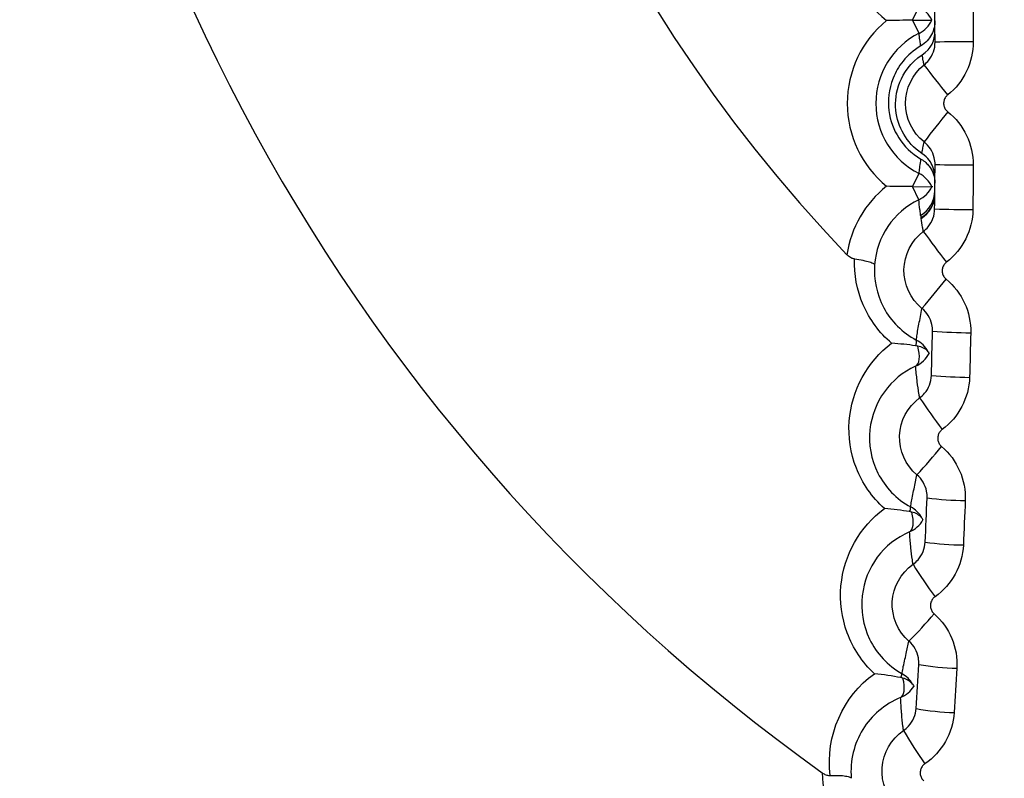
# Model space of a CAD drawing. Header units: millimetres. Extents: x 15458 to 16410, y 10212 to 11278.
# Tile 59 of 139: x 15957 to 15962, y 10688 to 10692. Entities that reach past the tile are written whole.
import ezdxf

# ---------------------------------------------------------------- set-up
doc = ezdxf.new("R2010")
doc.units = ezdxf.units.MM

msp = doc.modelspace()

# ---------------------------------------------------------------- linework, layer by layer
at = {"color": 7, "linetype": 'Continuous', "lineweight": 25}
for p, q in [((15961.7146, 10691.8867), (15961.748, 10691.9559)), ((15961.7146, 10691.8867), (15961.8171, 10691.8876)), ((15961.7492, 10691.8181), (15961.7146, 10691.8867)), ((15961.7146, 10691.0161), (15961.7492, 10691.0847)), ((15961.7146, 10691.0161), (15961.8171, 10691.0152)), ((15961.748, 10690.9469), (15961.7146, 10691.0161)), ((15961.8208, 10691.0152), (15961.8171, 10691.0152)), ((15961.7546, 10690.3249), (15961.7647, 10690.3784)), ((15961.7272, 10689.4528), (15961.7383, 10689.507)), ((15961.6845, 10688.5813), (15961.6967, 10688.6361))]:
    msp.add_line(p, q, dxfattribs=at)
at = {"color": 7, "linetype": 'Continuous', "lineweight": 25, "flags": 128}
for points in [[(15961.7315, 10690.0762), (15961.7385, 10690.0813), (15961.7441, 10690.0891), (15961.7481, 10690.0995), (15961.7504, 10690.1123), (15961.751, 10690.1271), (15961.75, 10690.1437), (15961.7472, 10690.1617), (15961.7429, 10690.1808)], [(15961.6997, 10689.2085), (15961.7065, 10689.2133), (15961.712, 10689.2209), (15961.7159, 10689.2311), (15961.7183, 10689.2436), (15961.719, 10689.2582), (15961.7182, 10689.2747), (15961.7157, 10689.2926), (15961.7116, 10689.3116)], [(15961.6528, 10688.3416), (15961.6594, 10688.3462), (15961.6647, 10688.3534), (15961.6686, 10688.3633), (15961.671, 10688.3755), (15961.6719, 10688.3898), (15961.6712, 10688.4059), (15961.669, 10688.4236), (15961.6653, 10688.4424)]]:
    msp.add_lwpolyline(points, dxfattribs=at)
at = {"color": 7, "linetype": 'Continuous', "lineweight": 25}
for centre, radius, start, end in [((15967.0473, 10696.0905), 15, 108.8712, 247.03936), ((15967.0473, 10696.0905), 14.75, 110.42681, 246.62729), ((15967.0473, 10696.0905), 14.45, 110.42681, 246.1122), ((15967.0473, 10696.0905), 10, 127.84436, 234.51754), ((15967.0473, 10696.0905), 7.8555, 141.14936, 223.74072), ((15961.9265, 10692.3258), 0.5607, 130.2592, 231.7408), ((15961.6828, 10691.8208), 0.15, 26.4237, 64.2344), ((15961.9341, 10691.4514), 0.5607, 129.2592, 230.7408), ((15961.6816, 10691.952), 0.15, 296.7656, 334.5763), ((15961.9341, 10691.4514), 0.4107, 116.7681, 243.2319), ((15962.0394, 10682.9816), 8.7926, 90.04124, 91.34462), ((15930.1132, 10666.5706), 40.3935, 38.10196, 38.38518), ((16035.8747, 10633.1921), 94.1349, 141.798807, 141.920617), ((15962.0987, 10709.1805), 18.0514, 269.15682, 269.79164), ((15961.6816, 10690.9508), 0.15, 25.4237, 63.2344), ((15961.9265, 10690.577), 0.5607, 128.2592, 171.5644), ((15961.6828, 10691.082), 0.15, 295.7656, 333.5763), ((15961.682, 10690.9947), 0.15, 300.338, 359.4745), ((15961.6819, 10690.9772), 0.15, 301.4372, 359.4544), ((15961.9265, 10690.577), 0.4107, 115.7681, 175.9977), ((15961.6843, 10690.9828), 0.15, 300.8347, 349.2933), ((15962.0758, 10699.4699), 8.5743, 268.36462, 269.70121), ((15969.0569, 10696.1139), 9.0284, 216.20408, 217.48287), ((15956.0222, 10695.2499), 7.5304, 319.6909, 321.20011), ((15962.0534, 10693.7546), 3.5039, 266.1785, 269.4508), ((15961.6947, 10690.2038), 0.0414, 330.0439, 12.6872), ((15961.6653, 10690.0801), 0.15, 28.3672, 62.2709), ((15961.6687, 10690.2124), 0.15, 294.7495, 332.4245), ((15961.7304, 10690.0926), 0.0891, 41.3223, 81.9401), ((15962.046, 10692.9053), 2.888, 265.3885, 269.3597), ((15965.2528, 10692.2781), 4.2262, 214.0808, 216.8384), ((15959.1602, 10691.8771), 3.502, 317.4071, 320.6247), ((15962.0216, 10691.3188), 1.9464, 263.208, 269.1063), ((15961.6611, 10689.3373), 0.0443, 328.9205, 2.5593), ((15961.6336, 10689.2075), 0.15, 29.4674, 61.4106), ((15961.6397, 10689.3459), 0.15, 293.612, 330.1117), ((15961.6953, 10689.2224), 0.0907, 40.5402, 79.6474), ((15962.0111, 10690.8822), 1.7425, 262.4226, 269.014), ((15964.1215, 10690.5421), 2.8349, 212.0169, 216.1677), ((15960.1141, 10690.2148), 2.2353, 315.0717, 320.071), ((15961.9768, 10689.8473), 1.3526, 260.2514, 268.7555), ((15961.6057, 10688.4745), 0.0553, 328.5186, 351.2918), ((15961.5867, 10688.3355), 0.15, 30.6568, 60.5565), ((15961.6454, 10688.3526), 0.092, 40.1829, 77.4955), ((15961.5955, 10688.4802), 0.15, 292.468, 327.707), ((15961.9626, 10689.5155), 1.2527, 259.4731, 268.6614), ((15963.5539, 10689.2586), 2.1779, 210.0136, 215.4698), ((15961.8121, 10687.9566), 0.5694, 180.905, 225.6596)]:
    msp.add_arc(centre, radius, start, end, dxfattribs=at)
for points, knots in [([(15961.1958, 10681.2068), (15961.1433, 10681.2229), (15960.2335, 10681.5019), (15958.6088, 10682.436), (15956.4288, 10684.013), (15954.5592, 10685.9722), (15953.0466, 10688.2109), (15951.9239, 10690.6716), (15951.2389, 10693.2877), (15950.9936, 10695.9816), (15951.2136, 10698.6779), (15951.8742, 10701.302), (15952.9753, 10703.7738), (15954.4673, 10706.033), (15956.3275, 10707.9947), (15958.507, 10709.6791), (15960.1761, 10710.4585), (15961.0294, 10710.8569)], [0, 0, 0, 0, 0.004339, 0.075133, 0.145955, 0.216778, 0.287643, 0.358509, 0.429406, 0.500303, 0.571223, 0.642142, 0.713077, 0.784012, 0.85492, 0.925828, 1, 1, 1, 1]), ([(15961.9281, 10710.2469), (15961.6973, 10710.1594), (15960.6766, 10709.7724), (15958.9554, 10708.8617), (15956.9247, 10707.3289), (15955.1879, 10705.4676), (15953.7801, 10703.3468), (15952.7562, 10701.0157), (15952.1294, 10698.5472), (15951.9348, 10696.0073), (15952.1607, 10693.4693), (15952.8185, 10691.0072), (15953.8728, 10688.6874), (15955.3082, 10686.58), (15957.0745, 10684.7477), (15959.0457, 10683.2603), (15960.5049, 10682.5828), (15961.1958, 10682.2621)], [0, 0, 0, 0, 0.0205782, 0.0909812, 0.1613844, 0.2317956, 0.3022071, 0.3726669, 0.4431269, 0.5136288, 0.5841306, 0.6546497, 0.7251687, 0.795672, 0.8661751, 0.9366367, 1, 1, 1, 1]), ([(15961.8323, 10691.8842), (15961.8325, 10691.8589), (15961.8268, 10691.8347), (15961.8027, 10691.7888), (15961.7846, 10691.7678), (15961.7581, 10691.7521)], [0, 0, 0, 0, 0.5, 0.5, 1, 1, 1, 1]), ([(15961.8322, 10691.8877), (15961.8322, 10691.8877), (15961.8322, 10691.8877), (15961.832, 10691.8877), (15961.8318, 10691.8877)], [0, 0, 0, 0, 0.302953, 1, 1, 1, 1]), ([(15961.7581, 10691.7521), (15961.7578, 10691.7542), (15961.7574, 10691.7563), (15961.7571, 10691.7585), (15961.7559, 10691.767), (15961.7547, 10691.7756), (15961.7535, 10691.7841), (15961.752, 10691.7955), (15961.7506, 10691.8068), (15961.7492, 10691.8181)], [0, 0, 0, 0, 0.000690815, 0.000690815, 0.000690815, 0.003454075, 0.003454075, 0.003454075, 0.007133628, 0.007133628, 0.007133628, 0.007133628]), ([(15961.7581, 10691.7521), (15961.6813, 10691.7066), (15961.6376, 10691.6435), (15961.5897, 10691.5236), (15961.5851, 10691.4666), (15961.5985, 10691.36), (15961.6165, 10691.3126), (15961.6711, 10691.228), (15961.7072, 10691.1903), (15961.7594, 10691.1598)], [0, 0, 0, 0, 0.25, 0.25, 0.5, 0.5, 0.75, 0.75, 1, 1, 1, 1]), ([(15961.7758, 10691.6528), (15961.7851, 10691.6601), (15961.7935, 10691.6685), (15961.8008, 10691.6778), (15961.8112, 10691.691), (15961.8195, 10691.7061), (15961.825, 10691.722), (15961.8304, 10691.7379), (15961.8332, 10691.7549), (15961.8331, 10691.7717)], [0, 0, 0, 0, 0.0000353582, 0.0000353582, 0.0000353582, 0.0000861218, 0.0000861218, 0.0000861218, 0.0001368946, 0.0001368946, 0.0001368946, 0.0001368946]), ([(15961.7643, 10691.1898), (15961.7209, 10691.2187), (15961.6912, 10691.2527), (15961.6467, 10691.3288), (15961.6325, 10691.3712), (15961.6235, 10691.4618), (15961.6283, 10691.5114), (15961.6685, 10691.6122), (15961.7044, 10691.6652), (15961.7656, 10691.7053)], [0, 0, 0, 0, 0.25, 0.25, 0.5, 0.5, 0.75, 0.75, 1, 1, 1, 1]), ([(15961.7758, 10691.6528), (15961.7756, 10691.6538), (15961.7754, 10691.6547), (15961.7752, 10691.6557), (15961.7738, 10691.6621), (15961.7725, 10691.6685), (15961.7713, 10691.6748), (15961.7693, 10691.685), (15961.7674, 10691.6952), (15961.7656, 10691.7053)], [0.00019779, 0.00019779, 0.00019779, 0.00019779, 0.00050451, 0.00050451, 0.00050451, 0.002522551, 0.002522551, 0.002522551, 0.005764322, 0.005764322, 0.005764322, 0.005764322]), ([(15961.7758, 10691.25), (15961.7145, 10691.2982), (15961.678, 10691.3742), (15961.6779, 10691.5282), (15961.7145, 10691.6046), (15961.7758, 10691.6528)], [0, 0, 0, 0, 0.5, 0.5, 1, 1, 1, 1]), ([(15961.8994, 10691.496), (15961.8976, 10691.4946), (15961.8959, 10691.493), (15961.8943, 10691.4914), (15961.8898, 10691.4869), (15961.8861, 10691.4816), (15961.8834, 10691.4759), (15961.8807, 10691.4702), (15961.8789, 10691.464), (15961.8783, 10691.4577), (15961.8776, 10691.4515), (15961.878, 10691.445), (15961.8794, 10691.4389), (15961.8809, 10691.4327), (15961.8834, 10691.4267), (15961.8867, 10691.4214), (15961.8901, 10691.4161), (15961.8945, 10691.4113), (15961.8994, 10691.4074)], [0, 0, 0, 0, 0.0000068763, 0.0000068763, 0.0000068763, 0.0000260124, 0.0000260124, 0.0000260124, 0.0000451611, 0.0000451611, 0.0000451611, 0.0000643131, 0.0000643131, 0.0000643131, 0.000083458, 0.000083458, 0.000083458, 0.0001025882, 0.0001025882, 0.0001025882, 0.0001025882]), ([(15961.7643, 10691.1898), (15961.7646, 10691.1917), (15961.765, 10691.1936), (15961.7653, 10691.1956), (15961.7666, 10691.2033), (15961.768, 10691.211), (15961.7695, 10691.2188), (15961.7715, 10691.2292), (15961.7736, 10691.2396), (15961.7758, 10691.25)], [0, 0, 0, 0, 0.000618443, 0.000618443, 0.000618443, 0.003092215, 0.003092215, 0.003092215, 0.006387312, 0.006387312, 0.006387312, 0.006387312]), ([(15961.8331, 10691.1311), (15961.8332, 10691.1429), (15961.8318, 10691.1547), (15961.8292, 10691.1662), (15961.8253, 10691.1826), (15961.8186, 10691.1985), (15961.8096, 10691.2127), (15961.8006, 10691.2268), (15961.789, 10691.2396), (15961.7758, 10691.25)], [0, 0, 0, 0, 0.0000353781, 0.0000353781, 0.0000353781, 0.0000861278, 0.0000861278, 0.0000861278, 0.000136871, 0.000136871, 0.000136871, 0.000136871]), ([(15961.8326, 10691.0588), (15961.8327, 10691.0768), (15961.8302, 10691.097), (15961.8124, 10691.1414), (15961.7994, 10691.1664), (15961.7643, 10691.1898)], [0, 0, 0, 0, 0.5, 0.5, 1, 1, 1, 1]), ([(15961.7492, 10691.0847), (15961.7494, 10691.0868), (15961.7497, 10691.0888), (15961.7499, 10691.0909), (15961.7512, 10691.1009), (15961.7525, 10691.111), (15961.7538, 10691.1211), (15961.7556, 10691.1339), (15961.7575, 10691.1468), (15961.7594, 10691.1598)], [0.000148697, 0.000148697, 0.000148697, 0.000148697, 0.000816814, 0.000816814, 0.000816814, 0.004084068, 0.004084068, 0.004084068, 0.00825538, 0.00825538, 0.00825538, 0.00825538]), ([(15961.7594, 10691.1598), (15961.7796, 10691.148), (15961.7917, 10691.1357), (15961.8106, 10691.1119), (15961.8168, 10691.1005), (15961.8303, 10691.0686), (15961.8325, 10691.05), (15961.8324, 10691.0343)], [0, 0, 0, 0, 0.25, 0.25, 0.5, 0.5, 1, 1, 1, 1]), ([(15961.7578, 10690.8652), (15961.7575, 10690.8673), (15961.7572, 10690.8694), (15961.757, 10690.8714), (15961.7558, 10690.8797), (15961.7548, 10690.8879), (15961.7538, 10690.8961), (15961.7516, 10690.9131), (15961.7497, 10690.93), (15961.748, 10690.9469)], [0, 0, 0, 0, 0.00066211, 0.00066211, 0.00066211, 0.003310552, 0.003310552, 0.003310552, 0.008792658, 0.008792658, 0.008792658, 0.008792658]), ([(15961.759, 10690.8628), (15961.7588, 10690.8636), (15961.7583, 10690.8641), (15961.758, 10690.8647), (15961.7579, 10690.8649), (15961.7578, 10690.865), (15961.7578, 10690.8652)], [0, 0, 0, 0, 0.0002401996, 0.0002401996, 0.0002401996, 0.0003057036, 0.0003057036, 0.0003057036, 0.0003057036]), ([(15961.7612, 10690.854), (15961.761, 10690.8547), (15961.7608, 10690.8553), (15961.7606, 10690.856), (15961.7601, 10690.8583), (15961.7595, 10690.8605), (15961.759, 10690.8628)], [0, 0, 0, 0, 0.000229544, 0.000229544, 0.000229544, 0.00100018, 0.00100018, 0.00100018, 0.00100018]), ([(15961.7717, 10690.7812), (15961.7811, 10690.7883), (15961.7897, 10690.7966), (15961.7972, 10690.8057), (15961.8078, 10690.8187), (15961.8163, 10690.8337), (15961.8221, 10690.8495), (15961.8278, 10690.8653), (15961.8309, 10690.8823), (15961.8311, 10690.8991)], [0, 0, 0, 0, 0.0000353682, 0.0000353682, 0.0000353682, 0.0000861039, 0.0000861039, 0.0000861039, 0.0001368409, 0.0001368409, 0.0001368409, 0.0001368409]), ([(15961.7601, 10690.8492), (15961.76, 10690.85), (15961.7607, 10690.8513), (15961.761, 10690.8523), (15961.7612, 10690.853), (15961.7613, 10690.8535), (15961.7612, 10690.854)], [0, 0, 0, 0, 0.0002553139, 0.0002553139, 0.0002553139, 0.0004085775, 0.0004085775, 0.0004085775, 0.0004085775]), ([(15961.7717, 10690.7812), (15961.7715, 10690.7822), (15961.7713, 10690.7831), (15961.7711, 10690.7841), (15961.7699, 10690.7905), (15961.7687, 10690.7969), (15961.7676, 10690.8033), (15961.7648, 10690.8187), (15961.7624, 10690.834), (15961.7601, 10690.8492)], [0.000199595, 0.000199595, 0.000199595, 0.000199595, 0.000504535, 0.000504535, 0.000504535, 0.002522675, 0.002522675, 0.002522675, 0.007392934, 0.007392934, 0.007392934, 0.007392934]), ([(15961.7647, 10690.3784), (15961.7042, 10690.4276), (15961.669, 10690.5043), (15961.6716, 10690.6583), (15961.7096, 10690.7341), (15961.7717, 10690.7812)], [0, 0, 0, 0, 0.5, 0.5, 1, 1, 1, 1]), ([(15961.4115, 10690.6369), (15961.4059, 10690.6375), (15961.4002, 10690.6393), (15961.395, 10690.6419), (15961.3883, 10690.6451), (15961.382, 10690.6497), (15961.3765, 10690.6548), (15961.3749, 10690.6562), (15961.3734, 10690.6577), (15961.3719, 10690.6593)], [0, 0, 0, 0, 0.00001774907, 0.00001774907, 0.00001774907, 0.00004044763, 0.00004044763, 0.00004044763, 0.00004678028, 0.00004678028, 0.00004678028, 0.00004678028]), ([(15961.6059, 10690.1958), (15961.5416, 10690.2504), (15961.4899, 10690.3206), (15961.4236, 10690.4737), (15961.4087, 10690.5561), (15961.4115, 10690.6369)], [0, 0, 0, 0, 0.5, 0.5, 1, 1, 1, 1]), ([(15961.4115, 10690.6369), (15961.4274, 10690.6349), (15961.4426, 10690.6326), (15961.4559, 10690.63), (15961.4693, 10690.6275), (15961.481, 10690.6247), (15961.4904, 10690.6218), (15961.4998, 10690.6189), (15961.507, 10690.6158), (15961.5114, 10690.6129), (15961.5147, 10690.6106), (15961.5165, 10690.6084), (15961.5168, 10690.6063), (15961.5168, 10690.6061), (15961.5168, 10690.6059), (15961.5168, 10690.6057)], [0, 0, 0, 0, 0.0000499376, 0.0000499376, 0.0000499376, 0.0000998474, 0.0000998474, 0.0000998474, 0.0001502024, 0.0001502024, 0.0001502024, 0.0001878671, 0.0001878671, 0.0001878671, 0.0001916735, 0.0001916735, 0.0001916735, 0.0001916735]), ([(15961.5168, 10690.6057), (15961.5113, 10690.5314), (15961.5262, 10690.4529), (15961.6026, 10690.3108), (15961.6628, 10690.2507), (15961.7351, 10690.2129)], [0, 0, 0, 0, 0.5, 0.5, 1, 1, 1, 1]), ([(15961.8925, 10690.6199), (15961.8907, 10690.6186), (15961.889, 10690.617), (15961.8873, 10690.6154), (15961.8828, 10690.611), (15961.879, 10690.6058), (15961.8762, 10690.6002), (15961.8734, 10690.5945), (15961.8715, 10690.5883), (15961.8707, 10690.582), (15961.8699, 10690.5758), (15961.8702, 10690.5693), (15961.8715, 10690.5631), (15961.8729, 10690.557), (15961.8753, 10690.5509), (15961.8786, 10690.5456), (15961.8819, 10690.5402), (15961.8861, 10690.5353), (15961.891, 10690.5313)], [0, 0, 0, 0, 0.0000068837, 0.0000068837, 0.0000068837, 0.0000260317, 0.0000260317, 0.0000260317, 0.000045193, 0.000045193, 0.000045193, 0.0000643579, 0.0000643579, 0.0000643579, 0.0000835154, 0.0000835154, 0.0000835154, 0.0001026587, 0.0001026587, 0.0001026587, 0.0001026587]), ([(15961.8199, 10690.2584), (15961.8202, 10690.2702), (15961.8191, 10690.2821), (15961.8166, 10690.2937), (15961.813, 10690.3101), (15961.8066, 10690.3261), (15961.7978, 10690.3405), (15961.7891, 10690.3548), (15961.7777, 10690.3678), (15961.7647, 10690.3784)], [0, 0, 0, 0, 0.0000354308, 0.0000354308, 0.0000354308, 0.0000862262, 0.0000862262, 0.0000862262, 0.0001370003, 0.0001370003, 0.0001370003, 0.0001370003]), ([(15961.7351, 10690.2129), (15961.7354, 10690.2151), (15961.7371, 10690.2273), (15961.7423, 10690.2643), (15961.7495, 10690.2997), (15961.7546, 10690.3249)], [0, 0, 0, 0, 0.059806, 0.331148, 1, 1, 1, 1]), ([(15961.5681, 10689.331), (15961.5024, 10689.3896), (15961.4522, 10689.463), (15961.39, 10689.6212), (15961.3779, 10689.7071), (15961.396, 10689.9502), (15961.4796, 10690.0999), (15961.6059, 10690.1958)], [0, 0, 0, 0, 0.25, 0.25, 0.5, 0.5, 1, 1, 1, 1]), ([(15961.7315, 10690.0762), (15961.5991, 10690.0159), (15961.5071, 10689.8897), (15961.4848, 10689.6689), (15961.4975, 10689.5887), (15961.5709, 10689.443), (15961.6314, 10689.3795), (15961.7054, 10689.3392)], [0, 0, 0, 0, 0.5, 0.5, 0.75, 0.75, 1, 1, 1, 1]), ([(15961.7524, 10689.9099), (15961.7522, 10689.9109), (15961.752, 10689.9118), (15961.7519, 10689.9128), (15961.7507, 10689.9192), (15961.7497, 10689.9256), (15961.7486, 10689.932), (15961.7453, 10689.9527), (15961.7425, 10689.9732), (15961.74, 10689.9935), (15961.7397, 10689.9965), (15961.7393, 10689.9995), (15961.739, 10690.0025), (15961.7376, 10690.0144), (15961.7363, 10690.0264), (15961.7351, 10690.0382), (15961.7338, 10690.0509), (15961.7326, 10690.0636), (15961.7315, 10690.0762)], [0.00020147, 0.00020147, 0.00020147, 0.00020147, 0.00050473, 0.00050473, 0.00050473, 0.00252366, 0.00252366, 0.00252366, 0.00904055, 0.00904055, 0.00904055, 0.00999909, 0.00999909, 0.00999909, 0.01383324, 0.01383324, 0.01383324, 0.0179254, 0.0179254, 0.0179254, 0.0179254]), ([(15961.7524, 10689.9099), (15961.7619, 10689.9169), (15961.7707, 10689.925), (15961.7783, 10689.934), (15961.7892, 10689.9468), (15961.798, 10689.9617), (15961.804, 10689.9773), (15961.81, 10689.993), (15961.8134, 10690.0099), (15961.8138, 10690.0267)], [0, 0, 0, 0, 0.0000354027, 0.0000354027, 0.0000354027, 0.0000861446, 0.0000861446, 0.0000861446, 0.0001368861, 0.0001368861, 0.0001368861, 0.0001368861]), ([(15961.7383, 10689.507), (15961.6787, 10689.5573), (15961.6448, 10689.6347), (15961.6501, 10689.7887), (15961.6894, 10689.8639), (15961.7524, 10689.9099)], [0, 0, 0, 0, 0.5, 0.5, 1, 1, 1, 1]), ([(15961.8704, 10689.7442), (15961.8685, 10689.7429), (15961.8667, 10689.7414), (15961.8651, 10689.7398), (15961.8605, 10689.7355), (15961.8565, 10689.7303), (15961.8536, 10689.7247), (15961.8507, 10689.7191), (15961.8487, 10689.7129), (15961.8478, 10689.7066), (15961.8469, 10689.7004), (15961.8471, 10689.6939), (15961.8483, 10689.6877), (15961.8496, 10689.6815), (15961.8519, 10689.6754), (15961.8551, 10689.6699), (15961.8583, 10689.6645), (15961.8625, 10689.6595), (15961.8673, 10689.6554)], [0, 0, 0, 0, 0.0000069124, 0.0000069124, 0.0000069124, 0.0000261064, 0.0000261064, 0.0000261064, 0.0000453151, 0.0000453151, 0.0000453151, 0.0000645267, 0.0000645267, 0.0000645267, 0.0000837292, 0.0000837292, 0.0000837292, 0.0001029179, 0.0001029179, 0.0001029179, 0.0001029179]), ([(15961.7915, 10689.3861), (15961.7919, 10689.3979), (15961.791, 10689.4098), (15961.7887, 10689.4214), (15961.7855, 10689.4379), (15961.7793, 10689.454), (15961.7708, 10689.4685), (15961.7623, 10689.483), (15961.7512, 10689.4962), (15961.7383, 10689.507)], [0, 0, 0, 0, 0.0000355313, 0.0000355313, 0.0000355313, 0.0000864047, 0.0000864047, 0.0000864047, 0.0001372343, 0.0001372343, 0.0001372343, 0.0001372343]), ([(15961.7054, 10689.3392), (15961.7057, 10689.3415), (15961.7077, 10689.3537), (15961.7136, 10689.3912), (15961.7215, 10689.4271), (15961.7272, 10689.4528)], [0, 0, 0, 0, 0.059309, 0.327735, 1, 1, 1, 1]), ([(15961.5154, 10688.4663), (15961.452, 10688.5258), (15961.4033, 10688.5997), (15961.3439, 10688.7601), (15961.3335, 10688.8439), (15961.3553, 10689.0888), (15961.4397, 10689.2357), (15961.5681, 10689.331)], [0, 0, 0, 0, 0.25, 0.25, 0.5, 0.5, 1, 1, 1, 1]), ([(15961.7642, 10689.2813), (15961.7672, 10689.2762), (15961.7689, 10689.2727), (15961.7695, 10689.2716), (15961.7696, 10689.2713), (15961.7697, 10689.2712), (15961.7697, 10689.2712)], [0, 0, 0, 0, 0.00004330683, 0.00004330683, 0.00004330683, 0.00005368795, 0.00005368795, 0.00005368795, 0.00005368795]), ([(15961.6997, 10689.2085), (15961.5628, 10689.1494), (15961.469, 10689.0241), (15961.4434, 10688.7999), (15961.4554, 10688.7196), (15961.5262, 10688.5735), (15961.5858, 10688.5082), (15961.6604, 10688.4661)], [0, 0, 0, 0, 0.5, 0.5, 0.75, 0.75, 1, 1, 1, 1]), ([(15961.7178, 10689.0392), (15961.7177, 10689.0401), (15961.7175, 10689.0411), (15961.7174, 10689.0421), (15961.7164, 10689.0485), (15961.7154, 10689.0549), (15961.7145, 10689.0614), (15961.7115, 10689.0825), (15961.709, 10689.1035), (15961.7068, 10689.1244), (15961.7065, 10689.1274), (15961.7062, 10689.1304), (15961.7059, 10689.1334), (15961.7047, 10689.1454), (15961.7037, 10689.1574), (15961.7027, 10689.1693), (15961.7016, 10689.1824), (15961.7006, 10689.1955), (15961.6997, 10689.2085)], [0.00020342, 0.00020342, 0.00020342, 0.00020342, 0.0005051, 0.0005051, 0.0005051, 0.00252551, 0.00252551, 0.00252551, 0.00919112, 0.00919112, 0.00919112, 0.01015263, 0.01015263, 0.01015263, 0.01399868, 0.01399868, 0.01399868, 0.01821989, 0.01821989, 0.01821989, 0.01821989]), ([(15961.7178, 10689.0392), (15961.7275, 10689.046), (15961.7364, 10689.054), (15961.7442, 10689.0628), (15961.7553, 10689.0754), (15961.7644, 10689.0901), (15961.7706, 10689.1057), (15961.7769, 10689.1213), (15961.7806, 10689.1381), (15961.7814, 10689.1549)], [0, 0, 0, 0, 0.0000354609, 0.0000354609, 0.0000354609, 0.0000862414, 0.0000862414, 0.0000862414, 0.0001370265, 0.0001370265, 0.0001370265, 0.0001370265]), ([(15961.6967, 10688.6361), (15961.6379, 10688.6875), (15961.6053, 10688.7655), (15961.6133, 10688.9196), (15961.654, 10688.9942), (15961.7178, 10689.0392)], [0, 0, 0, 0, 0.5, 0.5, 1, 1, 1, 1]), ([(15961.8329, 10688.8691), (15961.831, 10688.8678), (15961.8292, 10688.8663), (15961.8275, 10688.8648), (15961.8228, 10688.8605), (15961.8188, 10688.8554), (15961.8158, 10688.8498), (15961.8127, 10688.8442), (15961.8106, 10688.838), (15961.8096, 10688.8318), (15961.8086, 10688.8255), (15961.8087, 10688.819), (15961.8098, 10688.8127), (15961.8109, 10688.8065), (15961.8131, 10688.8003), (15961.8163, 10688.7948), (15961.8194, 10688.7893), (15961.8235, 10688.7842), (15961.8283, 10688.78)], [0, 0, 0, 0, 0.0000069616, 0.0000069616, 0.0000069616, 0.0000262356, 0.0000262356, 0.0000262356, 0.0000455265, 0.0000455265, 0.0000455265, 0.0000648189, 0.0000648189, 0.0000648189, 0.0000840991, 0.0000840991, 0.0000840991, 0.0001033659, 0.0001033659, 0.0001033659, 0.0001033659]), ([(15961.7478, 10688.5142), (15961.7485, 10688.526), (15961.7478, 10688.538), (15961.7457, 10688.5496), (15961.7427, 10688.5662), (15961.7368, 10688.5824), (15961.7286, 10688.597), (15961.7203, 10688.6117), (15961.7094, 10688.6251), (15961.6967, 10688.6361)], [0, 0, 0, 0, 0.0000356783, 0.0000356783, 0.0000356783, 0.000086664, 0.000086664, 0.000086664, 0.000137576, 0.000137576, 0.000137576, 0.000137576]), ([(15961.6604, 10688.4661), (15961.6608, 10688.4683), (15961.6629, 10688.4806), (15961.6696, 10688.5187), (15961.6783, 10688.5552), (15961.6845, 10688.5813)], [0, 0, 0, 0, 0.05874, 0.324111, 1, 1, 1, 1]), ([(15961.7157, 10688.4119), (15961.7191, 10688.4064), (15961.7211, 10688.4024), (15961.7219, 10688.4009), (15961.7221, 10688.4004), (15961.7223, 10688.4001), (15961.7223, 10688.4001)], [0, 0, 0, 0, 0.0000448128, 0.0000448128, 0.0000448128, 0.00005921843, 0.00005921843, 0.00005921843, 0.00005921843]), ([(15961.6528, 10688.3416), (15961.5684, 10688.3071), (15961.5008, 10688.2481), (15961.4096, 10688.1006), (15961.3864, 10688.0117), (15961.3944, 10687.9187)], [0, 0, 0, 0, 0.5, 0.5, 1, 1, 1, 1]), ([(15961.6681, 10688.1693), (15961.668, 10688.1702), (15961.6678, 10688.1712), (15961.6677, 10688.1721), (15961.6668, 10688.1786), (15961.6659, 10688.1851), (15961.6651, 10688.1915), (15961.6624, 10688.2132), (15961.6603, 10688.2347), (15961.6585, 10688.2561), (15961.6582, 10688.2591), (15961.658, 10688.2621), (15961.6577, 10688.2651), (15961.6568, 10688.2772), (15961.6559, 10688.2892), (15961.6551, 10688.3012), (15961.6543, 10688.3147), (15961.6535, 10688.3282), (15961.6528, 10688.3416)], [0.00020545, 0.00020545, 0.00020545, 0.00020545, 0.00050564, 0.00050564, 0.00050564, 0.00252821, 0.00252821, 0.00252821, 0.00934549, 0.00934549, 0.00934549, 0.01031021, 0.01031021, 0.01031021, 0.01416911, 0.01416911, 0.01416911, 0.01852286, 0.01852286, 0.01852286, 0.01852286]), ([(15961.6681, 10688.1693), (15961.6779, 10688.1759), (15961.687, 10688.1837), (15961.6949, 10688.1925), (15961.7062, 10688.2049), (15961.7156, 10688.2194), (15961.7221, 10688.2349), (15961.7287, 10688.2503), (15961.7326, 10688.2671), (15961.7337, 10688.2839)], [0, 0, 0, 0, 0.0000355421, 0.0000355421, 0.0000355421, 0.0000863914, 0.0000863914, 0.0000863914, 0.000137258, 0.000137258, 0.000137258, 0.000137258]), ([(15961.6399, 10687.766), (15961.5818, 10687.8185), (15961.5505, 10687.8972), (15961.5612, 10688.0514), (15961.6033, 10688.1254), (15961.6681, 10688.1693)], [0, 0, 0, 0, 0.5, 0.5, 1, 1, 1, 1]), ([(15961.7802, 10687.9949), (15961.7783, 10687.9936), (15961.7764, 10687.9921), (15961.7747, 10687.9906), (15961.7699, 10687.9864), (15961.7657, 10687.9813), (15961.7626, 10687.9757), (15961.7595, 10687.9702), (15961.7573, 10687.964), (15961.7561, 10687.9577), (15961.755, 10687.9514), (15961.755, 10687.9449), (15961.756, 10687.9386), (15961.757, 10687.9323), (15961.7591, 10687.926), (15961.7622, 10687.9204), (15961.7652, 10687.9148), (15961.7692, 10687.9097), (15961.774, 10687.9054)], [0, 0, 0, 0, 0.0000070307, 0.0000070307, 0.0000070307, 0.0000264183, 0.0000264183, 0.0000264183, 0.0000458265, 0.0000458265, 0.0000458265, 0.0000652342, 0.0000652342, 0.0000652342, 0.000084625, 0.000084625, 0.000084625, 0.000104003, 0.000104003, 0.000104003, 0.000104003]), ([(15961.2428, 10687.9476), (15961.2486, 10687.9434), (15961.255, 10687.9398), (15961.2617, 10687.9372), (15961.2674, 10687.935), (15961.2734, 10687.9336), (15961.2793, 10687.9333), (15961.2809, 10687.9332), (15961.2826, 10687.9331), (15961.2842, 10687.9332)], [0, 0, 0, 0, 0.00002163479, 0.00002163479, 0.00002163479, 0.00003999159, 0.00003999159, 0.00003999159, 0.00004498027, 0.00004498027, 0.00004498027, 0.00004498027]), ([(15961.2842, 10687.9332), (15961.3002, 10687.9338), (15961.3156, 10687.934), (15961.3293, 10687.9336), (15961.3429, 10687.9332), (15961.3551, 10687.9322), (15961.3649, 10687.9308), (15961.3748, 10687.9294), (15961.3825, 10687.9275), (15961.3874, 10687.9253), (15961.3913, 10687.9235), (15961.3936, 10687.9215), (15961.3943, 10687.9194), (15961.3943, 10687.9192), (15961.3944, 10687.919), (15961.3944, 10687.9187)], [0, 0, 0, 0, 0.0000499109, 0.0000499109, 0.0000499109, 0.0000997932, 0.0000997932, 0.0000997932, 0.0001501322, 0.0001501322, 0.0001501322, 0.0001892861, 0.0001892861, 0.0001892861, 0.0001930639, 0.0001930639, 0.0001930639, 0.0001930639])]:
    msp.add_open_spline(points, degree=3, knots=knots, dxfattribs=at)
for points in [[(15961.8331, 10691.7717), (15961.8326, 10691.8491), (15961.8319, 10691.9264), (15961.8311, 10692.0037)], [(15962.0311, 10692.0077), (15962.0319, 10691.9298), (15962.0326, 10691.852), (15962.0331, 10691.7741)], [(15961.7146, 10691.8867), (15961.6701, 10691.8863), (15961.6249, 10691.8859), (15961.5793, 10691.8855)], [(15961.7656, 10691.7053), (15961.8134, 10691.7367), (15961.8331, 10691.7829), (15961.8327, 10691.8301)], [(15962.0331, 10691.7741), (15962.0338, 10691.6668), (15961.9838, 10691.5625), (15961.8994, 10691.496)], [(15961.8994, 10691.4074), (15961.9838, 10691.3409), (15962.0338, 10691.2366), (15962.0331, 10691.1292)], [(15961.8311, 10690.8991), (15961.8319, 10690.9764), (15961.8326, 10691.0537), (15961.8331, 10691.1311)], [(15962.0331, 10691.1292), (15962.0326, 10691.0514), (15962.0319, 10690.9735), (15962.0311, 10690.8957)], [(15961.7146, 10691.0161), (15961.6701, 10691.0165), (15961.6249, 10691.0169), (15961.5793, 10691.0173)], [(15962.0311, 10690.8957), (15962.0299, 10690.7883), (15961.978, 10690.6849), (15961.8925, 10690.6199)], [(15961.891, 10690.5313), (15961.9742, 10690.4634), (15962.0224, 10690.3582), (15962.0198, 10690.2508)], [(15961.8138, 10690.0267), (15961.816, 10690.1039), (15961.8181, 10690.1812), (15961.8199, 10690.2584)], [(15962.0198, 10690.2508), (15962.018, 10690.173), (15962.016, 10690.0953), (15962.0138, 10690.0175)], [(15961.7305, 10690.1831), (15961.6911, 10690.1882), (15961.6498, 10690.193), (15961.6059, 10690.1958)], [(15961.7429, 10690.1808), (15961.7388, 10690.1818), (15961.7347, 10690.1826), (15961.7305, 10690.1831)], [(15961.7973, 10690.1514), (15961.8002, 10690.1461), (15961.8016, 10690.143), (15961.8017, 10690.143)], [(15962.0138, 10690.0175), (15962.0107, 10689.9102), (15961.957, 10689.8077), (15961.8704, 10689.7442)], [(15961.8673, 10689.6554), (15961.9493, 10689.586), (15961.9957, 10689.48), (15961.9913, 10689.3726)], [(15961.7814, 10689.1549), (15961.7849, 10689.2319), (15961.7883, 10689.309), (15961.7915, 10689.3861)], [(15961.9913, 10689.3726), (15961.9881, 10689.2951), (15961.9847, 10689.2175), (15961.9812, 10689.1399)], [(15961.6991, 10689.3144), (15961.6578, 10689.321), (15961.6143, 10689.3272), (15961.5681, 10689.331)], [(15961.7116, 10689.3116), (15961.7075, 10689.3127), (15961.7033, 10689.3137), (15961.6991, 10689.3144)], [(15961.9812, 10689.1399), (15961.9762, 10689.0326), (15961.9207, 10688.9311), (15961.8329, 10688.8691)], [(15961.8283, 10688.78), (15961.9092, 10688.7092), (15961.9537, 10688.6023), (15961.9474, 10688.495)], [(15961.7337, 10688.2839), (15961.7386, 10688.3606), (15961.7433, 10688.4374), (15961.7478, 10688.5142)], [(15961.9474, 10688.495), (15961.9429, 10688.4177), (15961.9382, 10688.3404), (15961.9333, 10688.2631)], [(15961.2842, 10687.9332), (15961.2576, 10688.1425), (15961.3521, 10688.3479), (15961.5154, 10688.4663)], [(15961.6529, 10688.4456), (15961.6097, 10688.4539), (15961.564, 10688.4616), (15961.5154, 10688.4663)], [(15961.6653, 10688.4424), (15961.6613, 10688.4437), (15961.6571, 10688.4447), (15961.6529, 10688.4456)], [(15961.9333, 10688.2631), (15961.9265, 10688.1559), (15961.8692, 10688.0553), (15961.7802, 10687.9949)]]:
    msp.add_open_spline(points, degree=3, dxfattribs=at)

doc.saveas('drawing.dxf')
